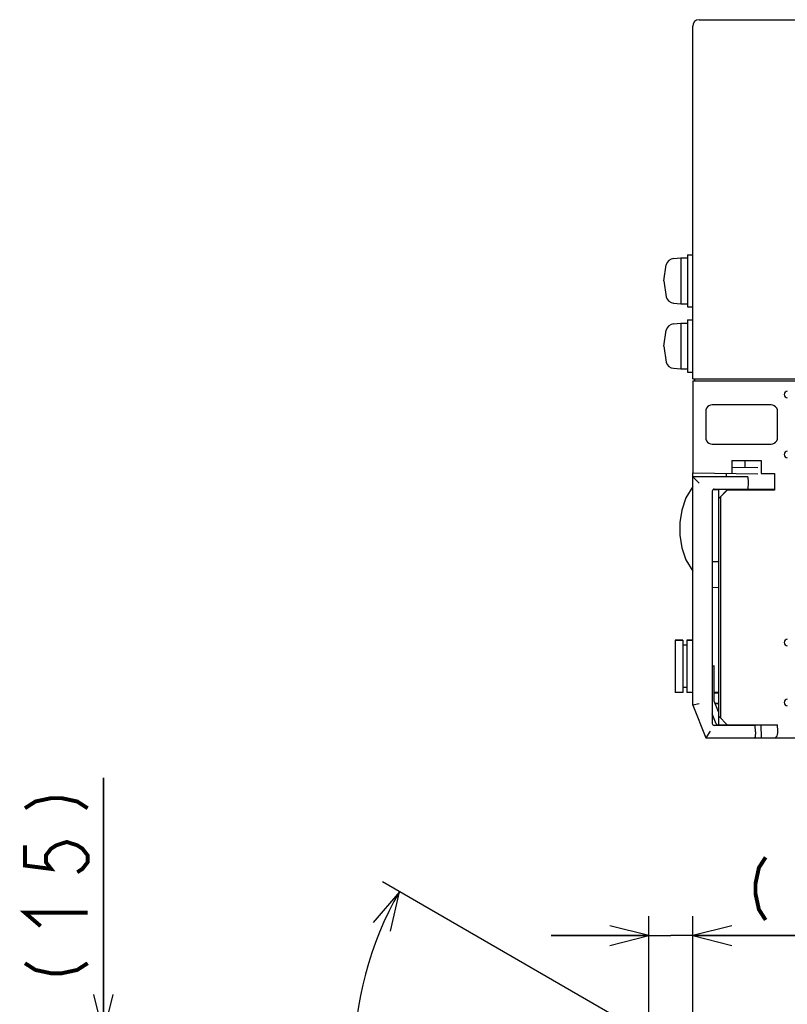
# Model space of a CAD drawing. Extents: x 100 to 1223, y 94 to 846.
# Tile 36 of 39: x 857 to 974, y 674 to 825. Entities that reach past the tile are written whole.
import ezdxf

# ---------------------------------------------------------------- set-up
doc = ezdxf.new("R2010")
doc.units = 0
doc.header["$LTSCALE"] = 69.3
doc.layers.get('0').update_dxf_attribs({"linetype": 'CONTINUOUS'})
for name, color, linetype in [('ALL_AXIS', 7, 'CONTINUOUS'), ('ALL_DIM', 7, 'CONTINUOUS'), ('ALL_FEATURES', 7, 'CONTINUOUS')]:
    doc.layers.add(name, color=color, linetype=linetype)
doc.dimstyles.get("Standard").update_dxf_attribs({"dimtxt": 2.5, "dimasz": 2.5, "dimexe": 1.25, "dimexo": 0.625, "dimtad": 1, "dimcen": 2.5, "dimazin": 3, "dimtfac": 1, "dimtmove": 0, "dimatfit": 3})

# ---------------------------------------------------------------- blocks, each defined once
blk = doc.blocks.new('_OPEN')
at = {"color": 0, "linetype": 'BYBLOCK'}
for p, q in [((0, 0), (-1, 0.25)), ((-1, -0.25), (0, 0)), ((-1, 0), (0, 0))]:
    blk.add_line(p, q, dxfattribs=at)
blk = doc.blocks.new('*D5')
at = {"layer": 'ALL_DIM', "color": 2, "linetype": 'CONTINUOUS'}
for p, q in [((953.31, 666.24), (953.31, 687.7)), ((960, 655.62), (960, 687.7)), ((953.31, 684.7), (938.31, 684.7)), ((938.31, 684.7), (956.66, 684.7)), ((991.3, 684.7), (956.66, 684.7)), ((960, 684.7), (991.3, 684.7))]:
    blk.add_line(p, q, dxfattribs=at)
at = {"layer": 'ALL_DIM', "color": 2, "linetype": 'CONTINUOUS', "xscale": 6, "yscale": 6, "zscale": 6}
blk.add_blockref('_OPEN', (953.31, 684.7), dxfattribs=at)
at = {"layer": 'ALL_DIM', "color": 2, "linetype": 'CONTINUOUS', "xscale": 6, "yscale": 6, "zscale": 6, "rotation": 180}
blk.add_blockref('_OPEN', (960, 684.7), dxfattribs=at)
blk = doc.blocks.new('*D6')
at = {"layer": 'ALL_DIM', "color": 2, "linetype": 'CONTINUOUS'}
for p, q in [((955.11, 668.31), (912.49, 692.92)), ((960, 616.63), (960, 608.76))]:
    blk.add_line(p, q, dxfattribs=at)
for points in [[(913.73, 685.39), (915.09, 691.42), (911.05, 686.73)], [(953.92, 612.48), (960, 613.63), (954.1, 615.47)]]:
    blk.add_lwpolyline(points, dxfattribs=at)
for start, end in [(150, 210), (210, 270)]:
    blk.add_arc((960, 665.49), 51.86, start, end, dxfattribs=at)
blk = doc.blocks.new('*D7')
at = {"layer": 'ALL_DIM', "color": 2, "linetype": 'CONTINUOUS'}
for p, q in [((869.75, 669.7), (869.75, 708.85)), ((869.75, 708.85), (869.75, 662.35)), ((955.81, 669.7), (866.75, 669.7)), ((869.75, 640), (869.75, 662.35)), ((959.5, 655), (866.75, 655)), ((869.75, 655), (869.75, 640))]:
    blk.add_line(p, q, dxfattribs=at)
at = {"layer": 'ALL_DIM', "color": 2, "linetype": 'CONTINUOUS', "xscale": 6, "yscale": 6, "zscale": 6}
for p, rotation in [((869.75, 669.7), 270), ((869.75, 655), 90)]:
    blk.add_blockref('_OPEN', p, dxfattribs=dict(at, rotation=rotation))

msp = doc.modelspace()

# ---------------------------------------------------------------- linework, layer by layer
at = {"layer": 'ALL_AXIS', "color": 7, "linetype": 'CONTINUOUS'}
for p, q in [((959.2, 789), (959.2, 781)), ((959.2, 789), (960, 789)), ((955.6, 785), (955.944, 787.463)), ((957.081, 788.402), (958.2, 788.5)), ((958.2, 788.5), (958.2, 781.5)), ((958.2, 788.5), (959.2, 788.5)), ((955.6, 785), (955.944, 782.537)), ((957.081, 781.598), (958.2, 781.5)), ((958.2, 781.5), (959.2, 781.5)), ((959.2, 781), (960, 781)), ((957.081, 778.402), (958.2, 778.5)), ((958.2, 778.5), (958.2, 771.5)), ((958.2, 778.5), (959.2, 778.5)), ((959.2, 779), (959.2, 771)), ((959.2, 779), (960, 779)), ((955.6, 775), (955.944, 777.463)), ((955.6, 775), (955.944, 772.537)), ((957.081, 771.598), (958.2, 771.5)), ((958.2, 771.5), (959.2, 771.5)), ((959.2, 771), (960, 771)), ((960, 769.7), (960, 755.605)), ((960, 769.7), (976, 769.7)), ((960.3, 770), (960.3, 769.7)), ((966.535, 753.1), (966.539, 752.98)), ((968.465, 753.1), (968.462, 753.003)), ((957.3, 729.95), (957.3, 721.95)), ((957.3, 729.95), (958.5, 729.95)), ((959.1, 729.95), (960, 729.95)), ((963.3, 721.9), (964, 721.9)), ((963.434, 720.3), (964, 720.3)), ((966.538, 717), (966.535, 716.9)), ((968.462, 717), (968.465, 716.9))]:
    msp.add_line(p, q, dxfattribs=at)
for centre, start, end in [((957.194, 787.107), 95, 164.11915), ((957.194, 782.893), 195.88085, 265), ((957.194, 777.107), 95, 164.11915), ((957.194, 772.893), 195.88085, 265)]:
    msp.add_arc(centre, 1.3, start, end, dxfattribs=at)
at = {"layer": 'ALL_DIM', "color": 2, "linetype": 'CONTINUOUS', "const_width": 0.6}
for points in [[(857.75, 704.209), (859.35, 705.241), (861.75, 705.757), (863.35, 705.757), (865.75, 705.241), (867.35, 704.209)], [(857.75, 698.533), (857.75, 695.437), (861.75, 694.921), (860.95, 695.953), (860.95, 696.985), (861.75, 698.017), (862.55, 698.533), (864.15, 699.049), (865.75, 698.533), (866.55, 698.017), (867.35, 696.985), (867.35, 695.953), (866.55, 694.921), (865.75, 694.405)], [(971.173, 696.697), (970.141, 695.097), (969.625, 692.697), (969.625, 691.097), (970.141, 688.697), (971.173, 687.097)], [(860.15, 686.149), (857.75, 688.213), (867.35, 688.213)], [(857.75, 680.473), (859.35, 679.441), (861.75, 678.925), (863.35, 678.925), (865.75, 679.441), (867.35, 680.473)]]:
    msp.add_lwpolyline(points, dxfattribs=at)
at = {"layer": 'ALL_FEATURES', "color": 7, "linetype": 'CONTINUOUS'}
for p, q in [((960, 770), (960, 824)), ((961, 825), (1164, 825)), ((960, 770), (1002.8, 770)), ((962, 765.001), (962, 760.999)), ((972.001, 766), (962.999, 766)), ((973, 760.999), (973, 765.001)), ((962.999, 760), (972.001, 760)), ((966, 757.5), (966, 755.5)), ((966, 757.5), (970.5, 757.5)), ((968, 757.5), (968, 756.395)), ((970.5, 757.5), (970.5, 755.5)), ((970, 756.36), (966, 756.43)), ((960, 720), (960, 755.605)), ((960, 755.605), (970, 755.43)), ((960, 755), (961, 754)), ((968.469, 755), (960, 755)), ((965.2, 755), (965.2, 755.514)), ((968.469, 755), (968.5, 754.1)), ((970.5, 755.5), (972.544, 755.5)), ((972.477, 755.387), (972.512, 755.386)), ((972.512, 755.5), (972.512, 755.386)), ((972.544, 755.5), (972.544, 752.956)), ((963, 752.793), (963, 717.207)), ((964, 753), (963.081, 752.984)), ((963.29, 753.093), (963.5, 753.1)), ((963.5, 753.1), (968.465, 753.1)), ((964, 753.045), (964, 753.1)), ((964, 751.677), (964, 753.04)), ((966.534, 753.025), (964, 753.04)), ((964, 751.677), (965.3, 752.979)), ((965.3, 752.956), (964.3, 751.956)), ((966.535, 753.043), (965.3, 753.044)), ((965.3, 752.979), (967.574, 752.982)), ((965.3, 752.956), (965.3, 752.979)), ((972.544, 752.956), (965.3, 752.956)), ((966.539, 752.98), (966.535, 753.1)), ((968.5, 754.1), (968.465, 753.1)), ((971.512, 753.04), (968.465, 753.042)), ((972.477, 753.023), (972.544, 752.956)), ((964.3, 751.956), (964, 751.661)), ((964, 716.9), (964, 751.661)), ((964.3, 718), (964.3, 751.956)), ((964, 741.93), (963, 741.965)), ((963, 738.035), (964, 738.07)), ((958.5, 729.95), (957.3, 729.95)), ((958.5, 729.95), (958.5, 721.95)), ((959.1, 729.2), (958.5, 729.2)), ((959.1, 729.95), (959.1, 721.95)), ((960, 729.95), (959.1, 729.95)), ((963, 726.005), (963.3, 726)), ((963.3, 726), (963, 725.99)), ((963.3, 720.636), (963.3, 726)), ((959.1, 722.7), (958.5, 722.7)), ((958.5, 721.95), (957.3, 721.95)), ((960, 721.95), (959.1, 721.95)), ((964, 721.935), (963.3, 721.923)), ((963.479, 721.9), (963.479, 721.926)), ((963.95, 721.9), (963.95, 721.935)), ((961, 720.193), (960, 720)), ((960, 720), (962, 715)), ((963.954, 719.001), (963.3, 720.636)), ((963.444, 720.275), (964, 720.265)), ((963.479, 720.274), (963.479, 720.3)), ((963.615, 717.156), (963, 718.693)), ((964, 719), (963.954, 719.001)), ((964, 718.3), (965.3, 717)), ((963.5, 716.9), (963.29, 716.907)), ((969.565, 716.9), (963.5, 716.9)), ((964, 716.965), (963.888, 716.967)), ((964, 717), (973, 717)), ((966.535, 716.9), (966.538, 717)), ((968.95, 717), (968.953, 716.9)), ((969.6, 715.9), (969.565, 716.9)), ((970.431, 717), (970.471, 715)), ((973.04, 716), (973, 717)), ((962.677, 716), (962, 715)), ((962, 715), (969.43, 715)), ((969.49, 715), (1164.5, 715)), ((969.6, 715.9), (969.573, 715.134))]:
    msp.add_line(p, q, dxfattribs=at)
for points in [[(962.999, 766), (962.741, 765.966), (962.5, 765.866), (962.293, 765.707), (962.134, 765.5), (962.034, 765.259), (962, 765.001)], [(973, 765.001), (972.966, 765.259), (972.866, 765.5), (972.707, 765.707), (972.5, 765.866), (972.259, 765.966), (972.001, 766)], [(962, 760.999), (962.034, 760.741), (962.134, 760.5), (962.293, 760.293), (962.5, 760.134), (962.741, 760.034), (962.999, 760)], [(972.001, 760), (972.259, 760.034), (972.5, 760.134), (972.707, 760.293), (972.866, 760.5), (972.966, 760.741), (973, 760.999)], [(960, 753.5), (958.972, 751.746), (958.332, 749.889), (958.035, 747.97), (958.035, 746.03), (958.332, 744.111), (958.972, 742.254), (960, 740.5)], [(967.574, 752.982), (967.854, 752.983), (968.11, 752.985), (968.317, 752.988)], [(968.317, 752.988), (968.466, 752.993), (968.541, 752.998), (968.55, 753)], [(968.55, 753), (968.539, 753.003), (968.462, 753.007)], [(972.477, 753.023), (972.441, 753.027), (972.343, 753.032), (972.19, 753.035), (971.992, 753.038), (971.761, 753.04), (971.512, 753.04)], [(969.573, 715.134), (969.556, 715.057), (969.51, 715.014), (969.43, 715)], [(972.503, 715), (972.664, 715.04), (972.805, 715.154), (972.916, 715.324), (972.992, 715.531), (973.033, 715.76), (973.04, 716)]]:
    msp.add_lwpolyline(points, dxfattribs=at)
for centre, radius, start, end in [((961, 824), 1, 90, 180), ((974.5, 767.591), 0.5, 91, 269), ((974.5, 758.409), 0.5, 91, 269), ((963.3, 752.793), 0.3, 92, 180), ((974.5, 729.591), 0.5, 91, 269), ((974.5, 720.409), 0.5, 91, 269), ((963.3, 717.207), 0.3, 180, 268), ((963.893, 717.267), 0.3, 201.80141, 269)]:
    msp.add_arc(centre, radius, start, end, dxfattribs=at)

# ---------------------------------------------------------------- dimensions: what is measured, and where the dimension line sits
at = {"layer": 'ALL_DIM', "color": 2, "linetype": 'CONTINUOUS'}
for base, p1, p2, angle, picture, middle in [((869.75, 669.697), (959.502, 655), (955.814, 669.697), 90, '*D7', (867.35, 675.829)), ((953.313, 684.697), (960, 655.618), (953.313, 666.241), 180, '*D5', (966.529, 687.097))]:
    dim = msp.add_linear_dim(base=base, p1=p1, p2=p2, angle=angle, dimstyle='Standard', dxfattribs=at)
    dim.commit()
    dim.dimension.update_dxf_attribs({"geometry": picture, "text_midpoint": middle, "dimtype": 128})
dim = msp.add_angular_dim_2l(base=(915.088, 639.56), line1=((912.49, 692.921), (955.109, 668.314)), line2=((960, 616.63), (960, 608.76)), dimstyle='Standard', dxfattribs=at)
dim.commit()
dim.dimension.update_dxf_attribs({"geometry": '*D6', "text_midpoint": (914.7, 648.106), "dimtype": 130})

doc.saveas('drawing.dxf')
